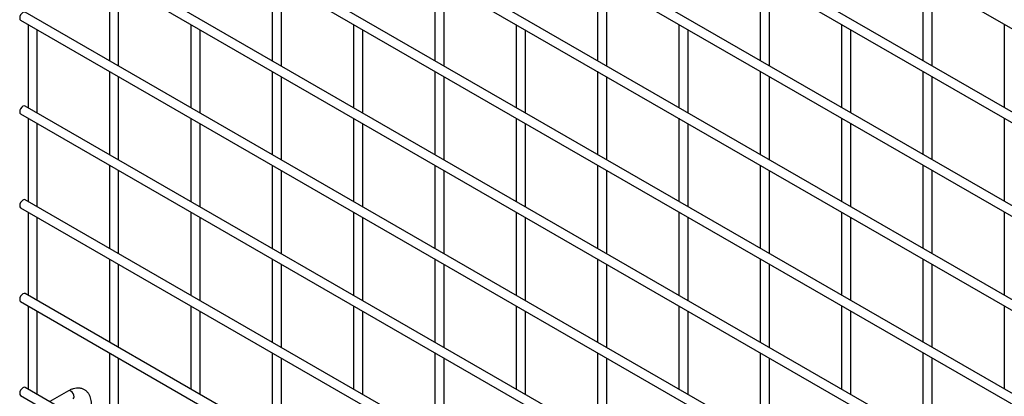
# Model space of a CAD drawing. Header units: inches. Extents: x 0.2 to 10.8, y 0.2 to 8.2.
# Tile 11 of 26: x 8.971 to 9.922, y 5.295 to 5.659. Entities that reach past the tile are written whole.
import ezdxf

# ---------------------------------------------------------------- set-up
doc = ezdxf.new("R2010")
doc.units = ezdxf.units.IN
doc.header["$MEASUREMENT"] = 0

msp = doc.modelspace()

# ---------------------------------------------------------------- linework, layer by layer
for p, q in [((8.97163, 6.20266), (10.53944, 5.29758)), ((10.54389, 5.21455), (8.97607, 6.11963)), ((8.97163, 6.11193), (10.53944, 5.20685)), ((8.97163, 6.02121), (10.53944, 5.11613)), ((10.54389, 5.12382), (8.97607, 6.0289)), ((10.54389, 5.0331), (8.97607, 5.93818)), ((8.97163, 5.93048), (10.53944, 5.0254)), ((8.97163, 5.83975), (10.53944, 4.93467)), ((10.54389, 4.94237), (8.97607, 5.84745)), ((10.54389, 4.85164), (8.97607, 5.75672)), ((8.97163, 5.74903), (10.53944, 4.84395)), ((9.0574, 5.69951), (9.0574, 5.61905)), ((9.21454, 5.69952), (9.21454, 5.61906)), ((9.37167, 5.69954), (9.37167, 5.61908)), ((9.52881, 5.69955), (9.52881, 5.61909)), ((9.68594, 5.69957), (9.68594, 5.61911)), ((9.84308, 5.69958), (9.84308, 5.61912)), ((9.06629, 5.61392), (9.06629, 5.69438)), ((9.22343, 5.61393), (9.22343, 5.69439)), ((9.38056, 5.61394), (9.38056, 5.69441)), ((9.5377, 5.61396), (9.5377, 5.69442)), ((9.69483, 5.61397), (9.69483, 5.69444)), ((9.85197, 5.61399), (9.85197, 5.69445)), ((8.97163, 5.6583), (10.53944, 4.75322)), ((10.54389, 4.76092), (8.97607, 5.666)), ((8.97884, 5.65414), (8.97884, 5.57368)), ((8.98772, 5.56854), (8.98772, 5.64901)), ((9.13597, 5.65415), (9.13597, 5.57369)), ((9.14486, 5.56856), (9.14486, 5.64902)), ((9.29311, 5.65417), (9.29311, 5.57371)), ((9.30199, 5.56857), (9.30199, 5.64904)), ((9.45024, 5.65418), (9.45024, 5.57372)), ((9.45913, 5.56859), (9.45913, 5.64905)), ((9.60737, 5.6542), (9.60737, 5.57373)), ((9.61626, 5.5686), (9.61626, 5.64907)), ((9.76451, 5.65421), (9.76451, 5.57375)), ((9.7734, 5.56862), (9.7734, 5.64908)), ((9.92164, 5.65423), (9.92164, 5.57376)), ((9.0574, 5.60878), (9.0574, 5.52832)), ((9.06629, 5.52319), (9.06629, 5.60365)), ((9.21454, 5.6088), (9.21454, 5.52833)), ((9.22343, 5.5232), (9.22343, 5.60367)), ((9.37167, 5.60881), (9.37167, 5.52835)), ((9.38056, 5.52322), (9.38056, 5.60368)), ((9.52881, 5.60883), (9.52881, 5.52836)), ((9.5377, 5.52323), (9.5377, 5.6037)), ((9.68594, 5.60884), (9.68594, 5.52838)), ((9.69483, 5.52325), (9.69483, 5.60371)), ((9.84308, 5.60886), (9.84308, 5.52839)), ((9.85197, 5.52326), (9.85197, 5.60373)), ((10.54389, 4.67019), (8.97607, 5.57527)), ((8.97163, 5.56757), (10.53944, 4.66249)), ((8.97884, 5.56341), (8.97884, 5.48295)), ((9.13597, 5.56343), (9.13597, 5.48296)), ((9.29311, 5.56344), (9.29311, 5.48298)), ((9.45024, 5.56346), (9.45024, 5.48299)), ((9.60737, 5.56347), (9.60737, 5.48301)), ((9.76451, 5.56349), (9.76451, 5.48302)), ((9.92164, 5.5635), (9.92164, 5.48304)), ((8.98772, 5.47782), (8.98772, 5.55828)), ((9.14486, 5.47783), (9.14486, 5.5583)), ((9.30199, 5.47785), (9.30199, 5.55831)), ((9.45913, 5.47786), (9.45913, 5.55832)), ((9.61626, 5.47788), (9.61626, 5.55834)), ((9.7734, 5.47789), (9.7734, 5.55835)), ((9.0574, 5.51806), (9.0574, 5.43759)), ((9.21454, 5.51807), (9.21454, 5.43761)), ((9.37167, 5.51809), (9.37167, 5.43762)), ((9.52881, 5.5181), (9.52881, 5.43764)), ((9.68594, 5.51812), (9.68594, 5.43765)), ((9.84308, 5.51813), (9.84308, 5.43767)), ((9.06629, 5.43246), (9.06629, 5.51292)), ((9.22343, 5.43248), (9.22343, 5.51294)), ((9.38056, 5.43249), (9.38056, 5.51295)), ((9.5377, 5.43251), (9.5377, 5.51297)), ((9.69483, 5.43252), (9.69483, 5.51298)), ((9.85197, 5.43254), (9.85197, 5.513)), ((10.54389, 4.57946), (8.97607, 5.48454)), ((8.97163, 5.47685), (10.53944, 4.57177)), ((8.97884, 5.47269), (8.97884, 5.39222)), ((9.13597, 5.4727), (9.13597, 5.39224)), ((9.29311, 5.47271), (9.29311, 5.39225)), ((9.45024, 5.47273), (9.45024, 5.39227)), ((9.60737, 5.47274), (9.60737, 5.39228)), ((9.76451, 5.47276), (9.76451, 5.3923)), ((9.92164, 5.47277), (9.92164, 5.39231)), ((8.98772, 5.38709), (8.98772, 5.46755)), ((9.14486, 5.38711), (9.14486, 5.46757)), ((9.30199, 5.38712), (9.30199, 5.46758)), ((9.45913, 5.38714), (9.45913, 5.4676)), ((9.61626, 5.38715), (9.61626, 5.46761)), ((9.7734, 5.38716), (9.7734, 5.46763)), ((9.0574, 5.42733), (9.0574, 5.34687)), ((9.06629, 5.34173), (9.06629, 5.4222)), ((9.21454, 5.42734), (9.21454, 5.34688)), ((9.22343, 5.34175), (9.22343, 5.42221)), ((9.37167, 5.42736), (9.37167, 5.3469)), ((9.38056, 5.34176), (9.38056, 5.42223)), ((9.52881, 5.42737), (9.52881, 5.34691)), ((9.5377, 5.34178), (9.5377, 5.42224)), ((9.68594, 5.42739), (9.68594, 5.34693)), ((9.69483, 5.34179), (9.69483, 5.42226)), ((9.84308, 5.4274), (9.84308, 5.34694)), ((9.85197, 5.34181), (9.85197, 5.42227)), ((10.54389, 4.48874), (8.97607, 5.39382)), ((8.97163, 5.38612), (10.53944, 4.48104)), ((8.97884, 5.38196), (8.97884, 5.3015)), ((8.98772, 5.29636), (8.98772, 5.37683)), ((9.13597, 5.38197), (9.13597, 5.30151)), ((9.14486, 5.29638), (9.14486, 5.37684)), ((9.29311, 5.38199), (9.29311, 5.30153)), ((9.30199, 5.29639), (9.30199, 5.37686)), ((9.45024, 5.382), (9.45024, 5.30154)), ((9.45913, 5.29641), (9.45913, 5.37687)), ((9.60737, 5.38202), (9.60737, 5.30155)), ((9.61626, 5.29642), (9.61626, 5.37689)), ((9.76451, 5.38203), (9.76451, 5.30157)), ((9.7734, 5.29644), (9.7734, 5.3769)), ((9.92164, 5.38205), (9.92164, 5.30158)), ((9.0574, 5.3366), (9.0574, 5.25614)), ((9.21454, 5.33662), (9.21454, 5.25615)), ((9.37167, 5.33663), (9.37167, 5.25617)), ((9.52881, 5.33665), (9.52881, 5.25618)), ((9.68594, 5.33666), (9.68594, 5.2562)), ((9.84308, 5.33668), (9.84308, 5.25621)), ((9.06629, 5.25101), (9.06629, 5.33147)), ((9.22343, 5.25102), (9.22343, 5.33149)), ((9.38056, 5.25104), (9.38056, 5.3315)), ((9.5377, 5.25105), (9.5377, 5.33152)), ((9.69483, 5.25107), (9.69483, 5.33153)), ((9.85197, 5.25108), (9.85197, 5.33154)), ((10.54389, 4.39801), (8.97607, 5.30309)), ((9.01791, 5.29986), (8.99979, 5.2894)), ((8.97163, 5.29539), (10.53944, 4.39031))]:
    msp.add_line(p, q)
at = {"flags": 128}
for points in [[(8.97607, 5.666), (8.97505, 5.66619), (8.97385, 5.66578), (8.97265, 5.66481), (8.97163, 5.66343), (8.97095, 5.66186), (8.97071, 5.66033), (8.97095, 5.65908), (8.97163, 5.6583), (8.97163, 5.6583)], [(8.97607, 5.57527), (8.97505, 5.57547), (8.97385, 5.57505), (8.97265, 5.57408), (8.97163, 5.5727), (8.97095, 5.57113), (8.97071, 5.56961), (8.97095, 5.56836), (8.97163, 5.56757), (8.97163, 5.56757)], [(8.97607, 5.48454), (8.97505, 5.48474), (8.97385, 5.48432), (8.97265, 5.48335), (8.97163, 5.48198), (8.97095, 5.48041), (8.97071, 5.47888), (8.97095, 5.47763), (8.97163, 5.47685), (8.97163, 5.47685)], [(8.97607, 5.39382), (8.97505, 5.39401), (8.97385, 5.3936), (8.97265, 5.39263), (8.97163, 5.39125), (8.97095, 5.38968), (8.97071, 5.38815), (8.97095, 5.3869), (8.97163, 5.38612), (8.97163, 5.38612)], [(8.97607, 5.30309), (8.97505, 5.30329), (8.97385, 5.30287), (8.97265, 5.3019), (8.97163, 5.30052), (8.97095, 5.29895), (8.97071, 5.29743), (8.97095, 5.29618), (8.97163, 5.29539), (8.97163, 5.29539)], [(9.02235, 5.29216), (9.02235, 5.29216), (9.02303, 5.29294), (9.02327, 5.2942), (9.02303, 5.29572), (9.02235, 5.29729), (9.02133, 5.29867), (9.02013, 5.29964), (9.01893, 5.30006), (9.01791, 5.29986)]]:
    msp.add_lwpolyline(points, dxfattribs=at)
msp.add_open_spline([(9.03997, 5.28708), (9.03997, 5.28774), (9.03997, 5.28937), (9.03957, 5.29184), (9.03879, 5.29446), (9.03758, 5.29686), (9.03594, 5.29897), (9.03384, 5.30072), (9.03126, 5.30199), (9.0284, 5.3026), (9.02541, 5.30256), (9.02246, 5.30193), (9.01994, 5.301), (9.01845, 5.30012), (9.01791, 5.2998)], degree=3, knots=[0, 0, 0, 0, 0.055567, 0.138504, 0.222425, 0.30696, 0.392199, 0.479244, 0.570497, 0.669499, 0.760713, 0.85404, 0.947565, 1, 1, 1, 1])

doc.saveas('drawing.dxf')
